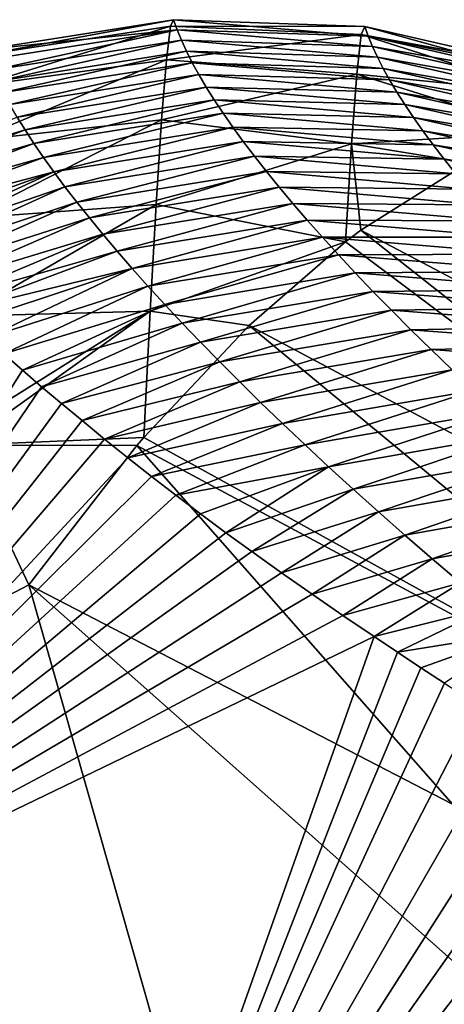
# Model space of a CAD drawing. Header units: metres. Extents: x -101 to 101, y -261 to 23.
# Tile 224 of 256: x 66.243 to 67.092, y 20.765 to 22.734. Entities that reach past the tile are written whole.
import ezdxf

# ---------------------------------------------------------------- set-up
doc = ezdxf.new("R2010")
doc.units = ezdxf.units.M
doc.layers.add('solid_505151_K2442K1000C34', color=7, linetype='CONTINUOUS')

msp = doc.modelspace()

# ---------------------------------------------------------------- linework, layer by layer
at = {"layer": 'solid_505151_K2442K1000C34'}
for points in [[(66.167549, 22.662865, 100.874634), (66.550896, 22.733862, 100.568039), (66.173401, 22.674345, 100.564606)], [(66.544647, 22.720936, 100.898201), (66.550896, 22.733862, 100.568039), (66.167549, 22.662865, 100.874634)], [(66.557968, 22.713814, 100.124077), (66.173401, 22.674345, 100.564606), (66.550896, 22.733862, 100.568039)], [(66.544647, 22.720936, 100.898201), (66.932785, 22.720552, 100.574738), (66.550896, 22.733862, 100.568039)], [(66.939758, 22.700916, 100.136002), (66.557968, 22.713814, 100.124077), (66.550896, 22.733862, 100.568039)], [(66.939758, 22.700916, 100.136002), (66.550896, 22.733862, 100.568039), (66.932785, 22.720552, 100.574738)], [(66.544647, 22.720936, 100.898201), (66.167549, 22.662865, 100.874634), (66.160057, 22.601563, 101.178734)], [(66.536598, 22.653593, 101.221642), (66.544647, 22.720936, 100.898201), (66.160057, 22.601563, 101.178734)], [(66.557968, 22.713814, 100.124077), (66.180458, 22.654278, 100.123688), (66.173401, 22.674345, 100.564606)], [(66.557968, 22.713814, 100.124077), (66.188995, 22.633224, 99.682846), (66.180458, 22.654278, 100.123688)], [(66.557968, 22.713814, 100.124077), (66.566544, 22.692804, 99.680191), (66.188995, 22.633224, 99.682846)], [(66.925972, 22.704367, 100.930145), (66.544647, 22.720936, 100.898201), (66.536598, 22.653593, 101.221642)], [(66.917099, 22.625198, 101.276947), (66.925972, 22.704367, 100.930145), (66.536598, 22.653593, 101.221642)], [(66.925972, 22.704367, 100.930145), (66.932785, 22.720552, 100.574738), (66.544647, 22.720936, 100.898201)], [(66.948219, 22.68037, 99.697334), (66.566544, 22.692804, 99.680191), (66.557968, 22.713814, 100.124077)], [(66.939758, 22.700916, 100.136002), (66.948219, 22.68037, 99.697334), (66.557968, 22.713814, 100.124077)], [(67.294281, 22.586674, 101.104263), (66.925972, 22.704367, 100.930145), (66.917099, 22.625198, 101.276947)], [(66.925972, 22.704367, 100.930145), (67.305107, 22.634907, 100.584473), (66.932785, 22.720552, 100.574738)], [(67.300293, 22.628551, 100.846031), (67.305107, 22.634907, 100.584473), (66.925972, 22.704367, 100.930145)], [(67.294281, 22.586674, 101.104263), (67.300293, 22.628551, 100.846031), (66.925972, 22.704367, 100.930145)], [(67.312164, 22.615337, 100.143547), (66.939758, 22.700916, 100.136002), (66.932785, 22.720552, 100.574738)], [(67.312164, 22.615337, 100.143547), (66.932785, 22.720552, 100.574738), (67.305107, 22.634907, 100.584473)], [(66.566544, 22.692804, 99.680191), (66.19902, 22.611191, 99.242088), (66.188995, 22.633224, 99.682846)], [(66.566544, 22.692804, 99.680191), (66.57663, 22.670832, 99.236382), (66.19902, 22.611191, 99.242088)], [(66.958153, 22.658918, 99.258743), (66.57663, 22.670832, 99.236382), (66.566544, 22.692804, 99.680191)], [(66.948219, 22.68037, 99.697334), (66.958153, 22.658918, 99.258743), (66.566544, 22.692804, 99.680191)], [(67.312164, 22.615337, 100.143547), (66.948219, 22.68037, 99.697334), (66.939758, 22.700916, 100.136002)], [(66.57663, 22.670832, 99.236382), (66.210548, 22.588177, 98.801407), (66.19902, 22.611191, 99.242088)], [(66.57663, 22.670832, 99.236382), (66.588226, 22.6479, 98.792664), (66.210548, 22.588177, 98.801407)], [(66.969566, 22.636562, 98.820236), (66.588226, 22.6479, 98.792664), (66.57663, 22.670832, 99.236382)], [(66.958153, 22.658918, 99.258743), (66.969566, 22.636562, 98.820236), (66.57663, 22.670832, 99.236382)], [(67.320724, 22.594881, 99.702698), (66.958153, 22.658918, 99.258743), (66.948219, 22.68037, 99.697334)], [(67.312164, 22.615337, 100.143547), (67.320724, 22.594881, 99.702698), (66.948219, 22.68037, 99.697334)], [(66.536598, 22.653593, 101.221642), (66.160057, 22.601563, 101.178734), (66.151108, 22.492043, 101.468925)], [(66.526978, 22.533689, 101.529449), (66.536598, 22.653593, 101.221642), (66.151108, 22.492043, 101.468925)], [(66.588226, 22.6479, 98.792664), (66.223572, 22.564186, 98.360817), (66.210548, 22.588177, 98.801407)], [(66.588226, 22.6479, 98.792664), (66.601341, 22.62401, 98.349037), (66.223572, 22.564186, 98.360817)], [(66.917099, 22.625198, 101.276947), (66.536598, 22.653593, 101.221642), (66.526978, 22.533689, 101.529449)], [(66.982468, 22.613304, 98.381828), (66.601341, 22.62401, 98.349037), (66.588226, 22.6479, 98.792664)], [(66.969566, 22.636562, 98.820236), (66.982468, 22.613304, 98.381828), (66.588226, 22.6479, 98.792664)], [(67.330788, 22.573542, 99.261932), (66.969566, 22.636562, 98.820236), (66.958153, 22.658918, 99.258743)], [(67.320724, 22.594881, 99.702698), (67.330788, 22.573542, 99.261932), (66.958153, 22.658918, 99.258743)], [(66.906448, 22.485577, 101.604073), (66.917099, 22.625198, 101.276947), (66.526978, 22.533689, 101.529449)], [(66.906448, 22.485577, 101.604073), (67.288498, 22.509031, 101.355827), (66.917099, 22.625198, 101.276947)], [(67.294281, 22.586674, 101.104263), (66.917099, 22.625198, 101.276947), (67.288498, 22.509031, 101.355827)], [(67.342369, 22.551323, 98.821259), (66.982468, 22.613304, 98.381828), (66.969566, 22.636562, 98.820236)], [(67.330788, 22.573542, 99.261932), (67.342369, 22.551323, 98.821259), (66.969566, 22.636562, 98.820236)], [(66.601341, 22.62401, 98.349037), (66.238098, 22.539221, 97.920334), (66.223572, 22.564186, 98.360817)], [(66.601341, 22.62401, 98.349037), (66.61599, 22.599167, 97.90551), (66.238098, 22.539221, 97.920334)], [(66.996872, 22.589148, 97.94352), (66.61599, 22.599167, 97.90551), (66.601341, 22.62401, 98.349037)], [(66.982468, 22.613304, 98.381828), (66.996872, 22.589148, 97.94352), (66.601341, 22.62401, 98.349037)], [(67.355461, 22.528227, 98.380676), (66.996872, 22.589148, 97.94352), (66.982468, 22.613304, 98.381828)], [(67.342369, 22.551323, 98.821259), (67.355461, 22.528227, 98.380676), (66.982468, 22.613304, 98.381828)], [(66.61599, 22.599167, 97.90551), (66.25415, 22.513283, 97.479942), (66.238098, 22.539221, 97.920334)], [(66.61599, 22.599167, 97.90551), (66.632164, 22.57337, 97.46209), (66.25415, 22.513283, 97.479942)], [(67.012779, 22.564095, 97.505318), (66.632164, 22.57337, 97.46209), (66.61599, 22.599167, 97.90551)], [(66.996872, 22.589148, 97.94352), (67.012779, 22.564095, 97.505318), (66.61599, 22.599167, 97.90551)], [(67.370079, 22.504255, 97.940193), (67.012779, 22.564095, 97.505318), (66.996872, 22.589148, 97.94352)], [(67.355461, 22.528227, 98.380676), (67.370079, 22.504255, 97.940193), (66.996872, 22.589148, 97.94352)], [(66.632164, 22.57337, 97.46209), (66.271721, 22.486374, 97.039665), (66.25415, 22.513283, 97.479942)], [(66.632164, 22.57337, 97.46209), (66.649887, 22.546625, 97.018784), (66.271721, 22.486374, 97.039665)], [(67.03019, 22.538147, 97.067223), (66.649887, 22.546625, 97.018784), (66.632164, 22.57337, 97.46209)], [(67.012779, 22.564095, 97.505318), (67.03019, 22.538147, 97.067223), (66.632164, 22.57337, 97.46209)], [(66.649887, 22.546625, 97.018784), (66.290817, 22.458498, 96.599495), (66.271721, 22.486374, 97.039665)], [(66.649887, 22.546625, 97.018784), (66.669151, 22.51893, 96.5756), (66.290817, 22.458498, 96.599495)], [(67.049118, 22.511307, 96.629257), (66.669151, 22.51893, 96.5756), (66.649887, 22.546625, 97.018784)], [(67.03019, 22.538147, 97.067223), (67.049118, 22.511307, 96.629257), (66.649887, 22.546625, 97.018784)], [(67.386223, 22.479412, 97.499832), (67.03019, 22.538147, 97.067223), (67.012779, 22.564095, 97.505318)], [(67.370079, 22.504255, 97.940193), (67.386223, 22.479412, 97.499832), (67.012779, 22.564095, 97.505318)], [(66.238098, 22.539221, 97.920334), (66.25415, 22.513283, 97.479942), (65.894485, 22.403532, 97.770332)], [(66.526978, 22.533689, 101.529449), (66.151108, 22.492043, 101.468925), (66.140945, 22.33717, 101.737625)], [(66.516052, 22.364529, 101.813141), (66.526978, 22.533689, 101.529449), (66.140945, 22.33717, 101.737625)], [(66.906448, 22.485577, 101.604073), (66.526978, 22.533689, 101.529449), (66.516052, 22.364529, 101.813141)], [(67.403908, 22.453699, 97.059578), (67.049118, 22.511307, 96.629257), (67.03019, 22.538147, 97.067223)], [(67.386223, 22.479412, 97.499832), (67.403908, 22.453699, 97.059578), (67.03019, 22.538147, 97.067223)], [(66.25415, 22.513283, 97.479942), (65.911362, 22.380615, 97.374901), (65.894485, 22.403532, 97.770332)], [(66.25415, 22.513283, 97.479942), (66.271721, 22.486374, 97.039665), (65.911362, 22.380615, 97.374901)], [(66.669151, 22.51893, 96.5756), (66.311447, 22.429655, 96.159454), (66.290817, 22.458498, 96.599495)], [(66.669151, 22.51893, 96.5756), (66.689972, 22.490294, 96.132538), (66.311447, 22.429655, 96.159454)], [(67.069572, 22.48358, 96.191414), (66.689972, 22.490294, 96.132538), (66.669151, 22.51893, 96.5756)], [(67.049118, 22.511307, 96.629257), (67.069572, 22.48358, 96.191414), (66.669151, 22.51893, 96.5756)], [(66.906448, 22.485577, 101.604073), (67.138741, 22.447578, 101.586975), (67.288498, 22.509031, 101.355827)], [(67.423134, 22.42712, 96.619453), (67.069572, 22.48358, 96.191414), (67.049118, 22.511307, 96.629257)], [(67.403908, 22.453699, 97.059578), (67.423134, 22.42712, 96.619453), (67.049118, 22.511307, 96.629257)], [(66.689972, 22.490294, 96.132538), (66.333626, 22.399851, 95.719536), (66.311447, 22.429655, 96.159454)], [(66.689972, 22.490294, 96.132538), (66.712357, 22.460714, 95.689606), (66.333626, 22.399851, 95.719536)], [(67.091553, 22.454966, 95.7537), (66.712357, 22.460714, 95.689606), (66.689972, 22.490294, 96.132538)], [(67.069572, 22.48358, 96.191414), (67.091553, 22.454966, 95.7537), (66.689972, 22.490294, 96.132538)], [(66.271721, 22.486374, 97.039665), (65.929657, 22.357052, 96.980423), (65.911362, 22.380615, 97.374901)], [(66.271721, 22.486374, 97.039665), (66.290817, 22.458498, 96.599495), (65.929657, 22.357052, 96.980423)], [(66.906448, 22.485577, 101.604073), (66.516052, 22.364529, 101.813141), (66.894539, 22.289787, 101.90126)], [(66.906448, 22.485577, 101.604073), (66.894539, 22.289787, 101.90126), (66.924706, 22.312693, 101.866211)], [(66.906448, 22.485577, 101.604073), (66.924706, 22.312693, 101.866211), (67.138741, 22.447578, 101.586975)], [(67.443909, 22.399677, 96.179466), (67.091553, 22.454966, 95.7537), (67.069572, 22.48358, 96.191414)], [(67.423134, 22.42712, 96.619453), (67.443909, 22.399677, 96.179466), (67.069572, 22.48358, 96.191414)], [(66.290817, 22.458498, 96.599495), (65.949364, 22.332842, 96.586823), (65.929657, 22.357052, 96.980423)], [(66.290817, 22.458498, 96.599495), (66.311447, 22.429655, 96.159454), (65.949364, 22.332842, 96.586823)], [(66.712357, 22.460714, 95.689606), (66.357353, 22.369085, 95.279747), (66.333626, 22.399851, 95.719536)], [(66.712357, 22.460714, 95.689606), (66.736313, 22.430195, 95.246819), (66.357353, 22.369085, 95.279747)], [(67.115067, 22.425468, 95.316132), (66.736313, 22.430195, 95.246819), (66.712357, 22.460714, 95.689606)], [(67.091553, 22.454966, 95.7537), (67.115067, 22.425468, 95.316132), (66.712357, 22.460714, 95.689606)], [(66.924706, 22.312693, 101.866211), (68.325401, 21.574469, 102.55513), (67.138741, 22.447578, 101.586975)], [(67.466248, 22.371374, 95.739616), (67.115067, 22.425468, 95.316132), (67.091553, 22.454966, 95.7537)], [(67.443909, 22.399677, 96.179466), (67.466248, 22.371374, 95.739616), (67.091553, 22.454966, 95.7537)], [(66.311447, 22.429655, 96.159454), (65.970497, 22.307936, 96.193428), (65.949364, 22.332842, 96.586823)], [(66.311447, 22.429655, 96.159454), (65.99305, 22.282343, 95.800316), (65.970497, 22.307936, 96.193428)], [(66.311447, 22.429655, 96.159454), (66.333626, 22.399851, 95.719536), (65.99305, 22.282343, 95.800316)], [(66.736313, 22.430195, 95.246819), (66.382645, 22.337364, 94.840096), (66.357353, 22.369085, 95.279747)], [(66.736313, 22.430195, 95.246819), (66.761848, 22.398741, 94.804176), (66.382645, 22.337364, 94.840096)], [(67.140137, 22.395092, 94.878708), (66.761848, 22.398741, 94.804176), (66.736313, 22.430195, 95.246819)], [(67.115067, 22.425468, 95.316132), (67.140137, 22.395092, 94.878708), (66.736313, 22.430195, 95.246819)], [(66.333626, 22.399851, 95.719536), (66.017006, 22.256086, 95.40786), (65.99305, 22.282343, 95.800316)], [(66.333626, 22.399851, 95.719536), (66.357353, 22.369085, 95.279747), (66.017006, 22.256086, 95.40786)], [(66.761848, 22.398741, 94.804176), (66.409515, 22.304689, 94.400597), (66.382645, 22.337364, 94.840096)], [(66.761848, 22.398741, 94.804176), (66.788986, 22.366356, 94.361687), (66.409515, 22.304689, 94.400597)], [(67.166763, 22.36384, 94.441444), (66.788986, 22.366356, 94.361687), (66.761848, 22.398741, 94.804176)], [(67.140137, 22.395092, 94.878708), (67.166763, 22.36384, 94.441444), (66.761848, 22.398741, 94.804176)], [(66.357353, 22.369085, 95.279747), (66.042336, 22.229197, 95.016403), (66.017006, 22.256086, 95.40786)], [(66.357353, 22.369085, 95.279747), (66.382645, 22.337364, 94.840096), (66.042336, 22.229197, 95.016403)], [(66.516052, 22.364529, 101.813141), (66.140945, 22.33717, 101.737625), (66.129837, 22.141003, 101.977791)], [(66.504112, 22.150774, 102.064896), (66.516052, 22.364529, 101.813141), (66.129837, 22.141003, 101.977791)], [(66.788986, 22.366356, 94.361687), (66.437981, 22.271065, 93.96125), (66.409515, 22.304689, 94.400597)], [(66.788986, 22.366356, 94.361687), (66.817734, 22.333044, 93.919365), (66.437981, 22.271065, 93.96125)], [(66.504112, 22.150774, 102.064896), (66.894539, 22.289787, 101.90126), (66.516052, 22.364529, 101.813141)], [(67.194969, 22.331718, 94.004341), (66.817734, 22.333044, 93.919365), (66.788986, 22.366356, 94.361687)], [(67.166763, 22.36384, 94.441444), (67.194969, 22.331718, 94.004341), (66.788986, 22.366356, 94.361687)], [(66.382645, 22.337364, 94.840096), (66.069023, 22.20171, 94.626312), (66.042336, 22.229197, 95.016403)], [(66.382645, 22.337364, 94.840096), (66.409515, 22.304689, 94.400597), (66.069023, 22.20171, 94.626312)], [(66.817734, 22.333044, 93.919365), (66.468048, 22.236496, 93.522064), (66.437981, 22.271065, 93.96125)], [(66.817734, 22.333044, 93.919365), (66.848106, 22.298809, 93.477211), (66.468048, 22.236496, 93.522064)], [(67.224762, 22.298727, 93.567413), (66.848106, 22.298809, 93.477211), (66.817734, 22.333044, 93.919365)], [(67.194969, 22.331718, 94.004341), (67.224762, 22.298727, 93.567413), (66.817734, 22.333044, 93.919365)], [(66.894539, 22.289787, 101.90126), (68.131783, 21.360647, 102.797546), (66.924706, 22.312693, 101.866211)], [(68.131783, 21.360647, 102.797546), (68.325401, 21.574469, 102.55513), (66.924706, 22.312693, 101.866211)], [(66.409515, 22.304689, 94.400597), (66.097046, 22.173664, 94.237946), (66.069023, 22.20171, 94.626312)], [(66.409515, 22.304689, 94.400597), (66.437981, 22.271065, 93.96125), (66.097046, 22.173664, 94.237946)], [(66.848106, 22.298809, 93.477211), (66.499741, 22.200983, 93.083046), (66.468048, 22.236496, 93.522064)], [(66.848106, 22.298809, 93.477211), (66.880119, 22.263655, 93.035233), (66.499741, 22.200983, 93.083046)], [(66.504112, 22.150774, 102.064896), (66.70166, 22.121971, 102.102547), (66.894539, 22.289787, 101.90126)], [(66.894539, 22.289787, 101.90126), (66.70166, 22.121971, 102.102547), (68.131783, 21.360647, 102.797546)], [(67.256157, 22.264875, 93.130669), (66.880119, 22.263655, 93.035233), (66.848106, 22.298809, 93.477211)], [(67.224762, 22.298727, 93.567413), (67.256157, 22.264875, 93.130669), (66.848106, 22.298809, 93.477211)], [(66.437981, 22.271065, 93.96125), (66.119759, 22.151474, 93.937096), (66.097046, 22.173664, 94.237946)], [(66.437981, 22.271065, 93.96125), (66.468048, 22.236496, 93.522064), (66.119759, 22.151474, 93.937096)], [(66.880119, 22.263655, 93.035233), (66.533066, 22.164534, 92.644196), (66.499741, 22.200983, 93.083046)], [(66.880119, 22.263655, 93.035233), (66.913788, 22.227585, 92.593445), (66.533066, 22.164534, 92.644196)], [(67.256157, 22.264875, 93.130669), (67.289177, 22.230164, 92.694115), (66.880119, 22.263655, 93.035233)], [(67.289177, 22.230164, 92.694115), (66.913788, 22.227585, 92.593445), (66.880119, 22.263655, 93.035233)], [(66.468048, 22.236496, 93.522064), (66.143242, 22.12899, 93.637665), (66.119759, 22.151474, 93.937096)], [(66.468048, 22.236496, 93.522064), (66.176895, 22.097532, 93.227188), (66.143242, 22.12899, 93.637665)], [(66.468048, 22.236496, 93.522064), (66.499741, 22.200983, 93.083046), (66.176895, 22.097532, 93.227188)], [(66.913788, 22.227585, 92.593445), (66.568039, 22.12715, 92.205536), (66.533066, 22.164534, 92.644196)], [(66.913788, 22.227585, 92.593445), (66.949127, 22.190605, 92.151848), (66.568039, 22.12715, 92.205536)], [(67.289177, 22.230164, 92.694115), (67.323814, 22.194599, 92.257751), (66.913788, 22.227585, 92.593445)], [(67.323814, 22.194599, 92.257751), (66.949127, 22.190605, 92.151848), (66.913788, 22.227585, 92.593445)], [(66.499741, 22.200983, 93.083046), (66.211983, 22.065607, 92.819946), (66.176895, 22.097532, 93.227188)], [(66.499741, 22.200983, 93.083046), (66.533066, 22.164534, 92.644196), (66.211983, 22.065607, 92.819946)], [(67.323814, 22.194599, 92.257751), (67.3601, 22.158182, 91.821602), (66.949127, 22.190605, 92.151848)], [(66.949127, 22.190605, 92.151848), (66.604675, 22.088837, 91.767059), (66.568039, 22.12715, 92.205536)], [(66.949127, 22.190605, 92.151848), (66.986145, 22.152718, 91.710449), (66.604675, 22.088837, 91.767059)], [(67.3601, 22.158182, 91.821602), (66.986145, 22.152718, 91.710449), (66.949127, 22.190605, 92.151848)], [(66.533066, 22.164534, 92.644196), (66.24868, 22.03307, 92.413826), (66.211983, 22.065607, 92.819946)], [(66.533066, 22.164534, 92.644196), (66.568039, 22.12715, 92.205536), (66.24868, 22.03307, 92.413826)], [(66.986145, 22.152718, 91.710449), (66.642998, 22.049597, 91.328781), (66.604675, 22.088837, 91.767059)], [(66.986145, 22.152718, 91.710449), (67.024872, 22.11393, 91.269272), (66.642998, 22.049597, 91.328781)], [(67.3601, 22.158182, 91.821602), (67.398048, 22.120922, 91.385658), (66.986145, 22.152718, 91.710449)], [(67.398048, 22.120922, 91.385658), (67.024872, 22.11393, 91.269272), (66.986145, 22.152718, 91.710449)], [(66.504112, 22.150774, 102.064896), (66.129837, 22.141003, 101.977791), (66.117249, 21.908041, 102.183334)], [(66.129135, 21.882933, 102.206451), (66.504112, 22.150774, 102.064896), (66.117249, 21.908041, 102.183334)], [(66.129135, 21.882933, 102.206451), (66.491394, 21.898438, 102.277672), (66.504112, 22.150774, 102.064896)], [(66.504112, 22.150774, 102.064896), (66.491394, 21.898438, 102.277672), (66.70166, 22.121971, 102.102547)], [(66.568039, 22.12715, 92.205536), (66.286972, 21.999912, 92.00885), (66.24868, 22.03307, 92.413826)], [(66.568039, 22.12715, 92.205536), (66.604675, 22.088837, 91.767059), (66.286972, 21.999912, 92.00885)], [(66.491394, 21.898438, 102.277672), (67.938087, 21.099096, 102.987411), (66.70166, 22.121971, 102.102547)], [(67.024872, 22.11393, 91.269272), (66.683022, 22.009436, 90.890717), (66.642998, 22.049597, 91.328781)], [(67.024872, 22.11393, 91.269272), (67.065331, 22.074245, 90.828308), (66.683022, 22.009436, 90.890717)], [(67.938087, 21.099096, 102.987411), (68.131783, 21.360647, 102.797546), (66.70166, 22.121971, 102.102547)], [(67.398048, 22.120922, 91.385658), (67.437683, 22.082823, 90.949951), (67.024872, 22.11393, 91.269272)], [(67.437683, 22.082823, 90.949951), (67.065331, 22.074245, 90.828308), (67.024872, 22.11393, 91.269272)], [(66.604675, 22.088837, 91.767059), (66.326736, 21.966198, 91.605804), (66.286972, 21.999912, 92.00885)], [(66.604675, 22.088837, 91.767059), (66.642998, 22.049597, 91.328781), (66.326736, 21.966198, 91.605804)], [(67.065331, 22.074245, 90.828308), (66.724777, 21.968359, 90.45285), (66.683022, 22.009436, 90.890717)], [(67.065331, 22.074245, 90.828308), (67.107536, 22.03367, 90.387573), (66.724777, 21.968359, 90.45285)], [(67.437683, 22.082823, 90.949951), (67.479019, 22.04389, 90.514473), (67.065331, 22.074245, 90.828308)], [(67.479019, 22.04389, 90.514473), (67.107536, 22.03367, 90.387573), (67.065331, 22.074245, 90.828308)], [(66.211983, 22.065607, 92.819946), (66.24868, 22.03307, 92.413826), (65.460922, 20.78021, 86.734787)], [(66.642998, 22.049597, 91.328781), (66.367867, 21.931999, 91.205498), (66.326736, 21.966198, 91.605804)], [(66.642998, 22.049597, 91.328781), (66.683022, 22.009436, 90.890717), (66.367867, 21.931999, 91.205498)], [(66.24868, 22.03307, 92.413826), (66.286972, 21.999912, 92.00885), (65.460922, 20.78021, 86.734787)], [(67.107536, 22.03367, 90.387573), (66.768288, 21.926373, 90.015213), (66.724777, 21.968359, 90.45285)], [(67.107536, 22.03367, 90.387573), (67.151512, 21.992208, 89.947075), (66.768288, 21.926373, 90.015213)], [(66.286972, 21.999912, 92.00885), (66.326736, 21.966198, 91.605804), (65.460922, 20.78021, 86.734787)], [(66.683022, 22.009436, 90.890717), (66.413002, 21.895161, 90.783386), (66.367867, 21.931999, 91.205498)], [(66.683022, 22.009436, 90.890717), (66.724777, 21.968359, 90.45285), (66.413002, 21.895161, 90.783386)], [(67.151512, 21.992208, 89.947075), (66.813576, 21.883478, 89.577805), (66.768288, 21.926373, 90.015213)], [(67.151512, 21.992208, 89.947075), (67.197289, 21.949869, 89.506828), (66.813576, 21.883478, 89.577805)], [(66.326736, 21.966198, 91.605804), (66.367867, 21.931999, 91.205498), (65.460922, 20.78021, 86.734787)], [(66.724777, 21.968359, 90.45285), (66.459396, 21.857973, 90.366249), (66.413002, 21.895161, 90.783386)], [(66.724777, 21.968359, 90.45285), (66.768288, 21.926373, 90.015213), (66.459396, 21.857973, 90.366249)], [(67.197289, 21.949869, 89.506828), (66.860649, 21.839685, 89.14064), (66.813576, 21.883478, 89.577805)], [(67.197289, 21.949869, 89.506828), (67.244881, 21.906654, 89.066833), (66.860649, 21.839685, 89.14064)], [(66.367867, 21.931999, 91.205498), (66.413002, 21.895161, 90.783386), (65.460922, 20.78021, 86.734787)], [(66.768288, 21.926373, 90.015213), (66.506897, 21.820557, 89.955048), (66.459396, 21.857973, 90.366249)], [(66.768288, 21.926373, 90.015213), (66.813576, 21.883478, 89.577805), (66.506897, 21.820557, 89.955048)], [(66.129135, 21.882933, 102.206451), (66.477531, 21.882181, 102.287598), (66.491394, 21.898438, 102.277672)], [(66.491394, 21.898438, 102.277672), (66.477531, 21.882181, 102.287598), (67.938087, 21.099096, 102.987411)], [(67.244881, 21.906654, 89.066833), (66.909554, 21.794996, 88.703712), (66.860649, 21.839685, 89.14064)], [(67.244881, 21.906654, 89.066833), (67.294312, 21.862572, 88.627106), (66.909554, 21.794996, 88.703712)], [(66.129135, 21.882933, 102.206451), (64.546516, 20.704044, 102.4142), (66.26152, 21.603632, 102.4142)], [(66.413002, 21.895161, 90.783386), (66.459396, 21.857973, 90.366249), (65.460922, 20.78021, 86.734787)], [(66.129135, 21.882933, 102.206451), (66.26152, 21.603632, 102.4142), (66.477531, 21.882181, 102.287598)], [(66.477531, 21.882181, 102.287598), (66.26152, 21.603632, 102.4142), (67.108452, 21.164774, 102.815361)], [(66.477531, 21.882181, 102.287598), (67.108452, 21.164774, 102.815361), (67.938087, 21.099096, 102.987411)], [(66.813576, 21.883478, 89.577805), (66.555359, 21.783045, 89.55072), (66.506897, 21.820557, 89.955048)], [(66.813576, 21.883478, 89.577805), (66.860649, 21.839685, 89.14064), (66.555359, 21.783045, 89.55072)], [(66.459396, 21.857973, 90.366249), (66.506897, 21.820557, 89.955048), (65.460922, 20.78021, 86.734787)], [(67.294312, 21.862572, 88.627106), (66.960304, 21.749416, 88.267044), (66.909554, 21.794996, 88.703712)], [(67.294312, 21.862572, 88.627106), (67.345619, 21.817627, 88.18766), (66.960304, 21.749416, 88.267044)], [(66.860649, 21.839685, 89.14064), (66.604744, 21.745531, 89.153549), (66.555359, 21.783045, 89.55072)], [(66.860649, 21.839685, 89.14064), (66.655365, 21.707939, 88.761658), (66.604744, 21.745531, 89.153549)], [(66.860649, 21.839685, 89.14064), (66.909554, 21.794996, 88.703712), (66.655365, 21.707939, 88.761658)], [(66.506897, 21.820557, 89.955048), (66.555359, 21.783045, 89.55072), (65.460922, 20.78021, 86.734787)], [(67.345619, 21.817627, 88.18766), (67.012932, 21.702951, 87.830635), (66.960304, 21.749416, 88.267044)], [(67.345619, 21.817627, 88.18766), (67.398834, 21.771826, 87.748497), (67.012932, 21.702951, 87.830635)], [(66.555359, 21.783045, 89.55072), (66.604744, 21.745531, 89.153549), (65.460922, 20.78021, 86.734787)], [(66.909554, 21.794996, 88.703712), (66.707138, 21.670275, 88.375023), (66.655365, 21.707939, 88.761658)], [(66.909554, 21.794996, 88.703712), (66.960304, 21.749416, 88.267044), (66.707138, 21.670275, 88.375023)], [(67.398834, 21.771826, 87.748497), (67.067474, 21.655611, 87.394501), (67.012932, 21.702951, 87.830635)], [(67.398834, 21.771826, 87.748497), (67.453987, 21.725178, 87.309631), (67.067474, 21.655611, 87.394501)], [(66.604744, 21.745531, 89.153549), (66.655365, 21.707939, 88.761658), (65.460922, 20.78021, 86.734787)], [(66.960304, 21.749416, 88.267044), (66.766754, 21.62775, 87.94558), (66.707138, 21.670275, 88.375023)], [(66.960304, 21.749416, 88.267044), (67.012932, 21.702951, 87.830635), (66.766754, 21.62775, 87.94558)], [(67.453987, 21.725178, 87.309631), (67.12397, 21.607395, 86.958656), (67.067474, 21.655611, 87.394501)], [(66.655365, 21.707939, 88.761658), (66.707138, 21.670275, 88.375023), (65.460922, 20.78021, 86.734787)], [(67.012932, 21.702951, 87.830635), (66.827515, 21.585201, 87.523308), (66.766754, 21.62775, 87.94558)], [(67.012932, 21.702951, 87.830635), (67.067474, 21.655611, 87.394501), (66.827515, 21.585201, 87.523308)], [(66.707138, 21.670275, 88.375023), (66.766754, 21.62775, 87.94558), (65.460922, 20.78021, 86.734787)], [(67.067474, 21.655611, 87.394501), (66.889244, 21.542671, 87.108459), (66.827515, 21.585201, 87.523308)], [(67.067474, 21.655611, 87.394501), (67.12397, 21.607395, 86.958656), (66.889244, 21.542671, 87.108459)], [(66.766754, 21.62775, 87.94558), (66.827515, 21.585201, 87.523308), (65.460922, 20.78021, 86.734787)], [(66.26152, 21.603632, 102.4142), (64.546516, 20.704044, 102.4142), (67.242905, 18.152464, 104.159546)], [(66.26152, 21.603632, 102.4142), (67.242905, 18.152464, 104.159546), (69.177155, 19.015301, 104.159546)], [(67.108452, 21.164774, 102.815361), (66.26152, 21.603632, 102.4142), (69.177155, 19.015301, 104.159546)], [(67.12397, 21.607395, 86.958656), (66.951767, 21.500202, 86.701286), (66.889244, 21.542671, 87.108459)], [(67.12397, 21.607395, 86.958656), (67.182449, 21.558315, 86.523102), (66.951767, 21.500202, 86.701286)], [(66.827515, 21.585201, 87.523308), (66.889244, 21.542671, 87.108459), (65.460922, 20.78021, 86.734787)], [(66.889244, 21.542671, 87.108459), (66.951767, 21.500202, 86.701286), (65.460922, 20.78021, 86.734787)], [(67.182449, 21.558315, 86.523102), (66.998192, 21.469017, 86.406708), (66.951767, 21.500202, 86.701286)], [(67.182449, 21.558315, 86.523102), (67.242943, 21.508375, 86.087852), (66.998192, 21.469017, 86.406708)], [(67.242943, 21.508375, 86.087852), (67.044914, 21.437923, 86.116539), (66.998192, 21.469017, 86.406708)], [(67.242943, 21.508375, 86.087852), (67.092041, 21.407038, 85.830963), (67.044914, 21.437923, 86.116539)], [(65.460922, 20.78021, 86.734787), (66.951767, 21.500202, 86.701286), (66.346024, 19.790264, 79.883408)], [(66.951767, 21.500202, 86.701286), (66.998192, 21.469017, 86.406708), (66.346024, 19.790264, 79.883408)], [(66.998192, 21.469017, 86.406708), (67.044914, 21.437923, 86.116539), (66.346024, 19.790264, 79.883408)], [(67.044914, 21.437923, 86.116539), (67.092041, 21.407038, 85.830963), (66.346024, 19.790264, 79.883408)], [(67.092041, 21.407038, 85.830963), (67.158997, 21.363979, 85.436951), (66.346024, 19.790264, 79.883408)], [(67.158997, 21.363979, 85.436951), (67.2267, 21.32131, 85.051224), (66.346024, 19.790264, 79.883408)], [(67.2267, 21.32131, 85.051224), (67.295105, 21.278982, 84.673271), (66.346024, 19.790264, 79.883408)], [(67.295105, 21.278982, 84.673271), (67.364128, 21.23694, 84.302582), (66.346024, 19.790264, 79.883408)], [(67.364128, 21.23694, 84.302582), (67.433716, 21.195126, 83.938652), (66.346024, 19.790264, 79.883408)], [(67.433716, 21.195126, 83.938652), (67.503822, 21.153471, 83.580963), (66.346024, 19.790264, 79.883408)], [(67.503822, 21.153471, 83.580963), (67.588615, 21.10383, 83.160255), (66.346024, 19.790264, 79.883408)], [(67.588615, 21.10383, 83.160255), (67.674179, 21.05492, 82.750038), (66.346024, 19.790264, 79.883408)], [(67.674179, 21.05492, 82.750038), (67.760414, 21.006687, 82.349762), (66.346024, 19.790264, 79.883408)], [(67.760414, 21.006687, 82.349762), (67.847214, 20.959053, 81.958801), (66.346024, 19.790264, 79.883408)], [(67.847214, 20.959053, 81.958801), (67.934486, 20.911936, 81.576561), (66.346024, 19.790264, 79.883408)], [(67.934486, 20.911936, 81.576561), (68.038452, 20.856623, 81.133858), (66.346024, 19.790264, 79.883408)], [(68.038452, 20.856623, 81.133858), (68.142944, 20.802139, 80.703026), (66.346024, 19.790264, 79.883408)], [(68.142944, 20.802139, 80.703026), (68.247993, 20.748796, 80.284843), (66.346024, 19.790264, 79.883408)], [(65.460922, 20.78021, 86.734787), (66.346024, 19.790264, 79.883408), (64.438026, 18.688675, 79.883408)]]:
    msp.add_3dface(points, dxfattribs=at)

doc.saveas('drawing.dxf')
